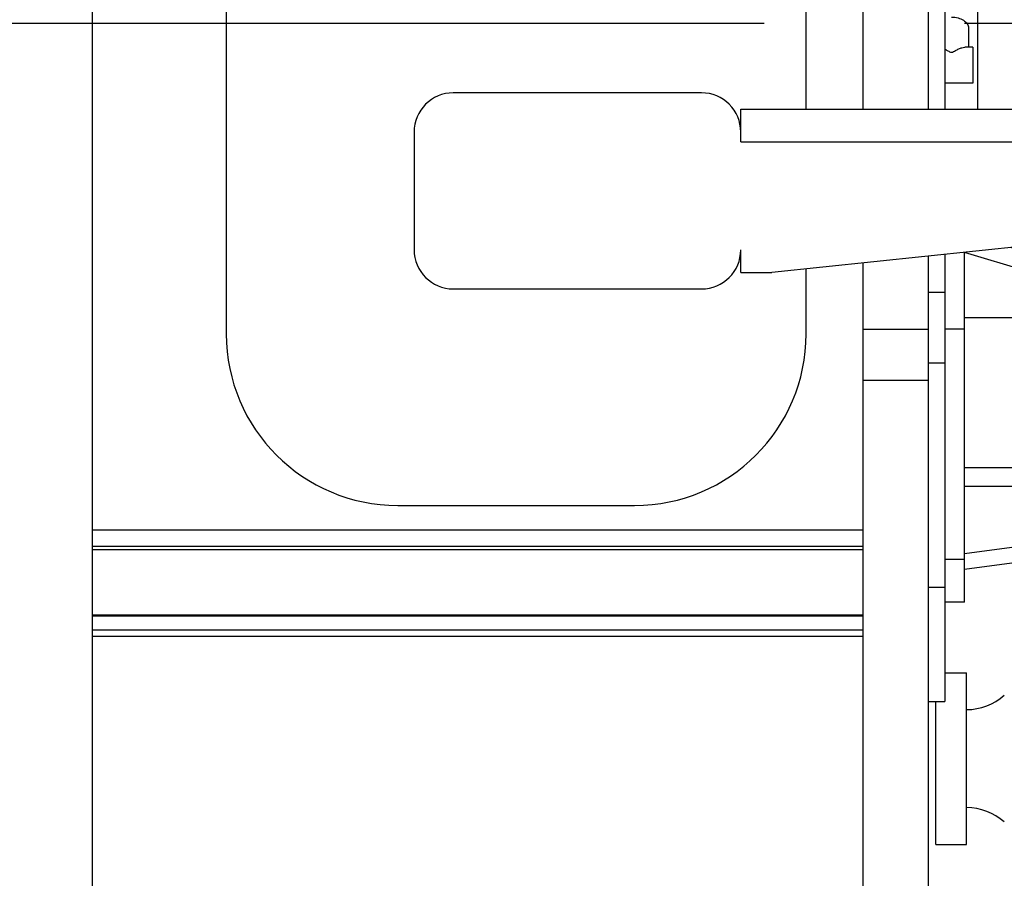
# Model space of a CAD drawing. Header units: millimetres. Extents: x 0 to 1189, y 0 to 841.
# Tile 11 of 136: x 462 to 486, y 256 to 277. Entities that reach past the tile are written whole.
import ezdxf
from ezdxf.enums import TextEntityAlignment as Align

# ---------------------------------------------------------------- set-up
doc = ezdxf.new("R2010")
doc.units = ezdxf.units.MM
doc.header["$LTSCALE"] = 65.395
doc.linetypes.add('CENTER', pattern=[0.6, 0.375, -0.075, 0.075, -0.075])
doc.layers.get('0').update_dxf_attribs({"linetype": 'CONTINUOUS'})
for name, color, linetype in [('1907_060000_TLKGS_KGS_V_ABL564', 7, 'CONTINUOUS'), ('1907_061000_TLKGS_KGS_V_ABL565', 7, 'CONTINUOUS'), ('1907_153200_01_ABL578', 7, 'CONTINUOUS'), ('1907_153200_01_T1_PBL779', 7, 'CONTINUOUS'), ('1907_153200_261214_ABL535', 7, 'CONTINUOUS'), ('1907_641000_07_SIMPLE1_T1_X_PBL567', 7, 'CONTINUOUS'), ('1907_641000_07_SIMPLE1_X_ABL566', 7, 'CONTINUOUS'), ('1907_842000_17_SIMPLE1_H_ABL643', 7, 'CONTINUOUS'), ('1907_842000_17_SIMPLE1_T1_H_PBL644', 7, 'CONTINUOUS'), ('1997_000000_TLKGS_MARKETING_ABL548', 7, 'CONTINUOUS'), ('1997_030000_TLKGS_V_ABL549', 7, 'CONTINUOUS'), ('1997_100000_TLKGS_V_ABL550', 7, 'CONTINUOUS'), ('1997_111000_12_SIMPLE1_D_ABL551', 7, 'CONTINUOUS'), ('1997_111000_12_SIMPLE1_T1_D_PBL552', 7, 'CONTINUOUS'), ('1997_111200_08_SIMPLE1_A_ABL560', 7, 'CONTINUOUS'), ('1997_111200_08_SIMPLE1_T3_A_PBL660', 7, 'CONTINUOUS'), ('1997_111200_08_SIMPLE1_T4_A_PBL609', 7, 'CONTINUOUS'), ('1997_200000_TLKGS_V_ABL594', 7, 'CONTINUOUS'), ('1997_252000_06_SIMPLE1_T1_X_PBL655', 7, 'CONTINUOUS'), ('1997_252000_06_SIMPLE1_X_ABL654', 7, 'CONTINUOUS'), ('9M32C_GENSET_GENERATOR_ABL531', 7, 'CONTINUOUS'), ('9M32C_GENSET_GENERATOR_T1_PBL532', 7, 'CONTINUOUS'), ('links_19_VBL528', 7, 'CONTINUOUS')]:
    doc.layers.add(name, color=color, linetype=linetype)
doc.styles.get("Standard").update_dxf_attribs({"font": 'txt', "width": 0.6})
doc.dimstyles.new('DIMSTYLE_4', dxfattribs={"dimtxt": 3.5, "dimasz": 3.5, "dimexe": 1.8, "dimexo": 0, "dimgap": 0.875, "dimtad": 1, "dimlfac": 25, "dimdsep": 46, "dimtxsty": 'Standard', "dimblk": '_FILLED', "dimblk1": '_FILLED', "dimblk2": '_FILLED', "dimcen": 0.09, "dimadec": 0, "dimazin": 0, "dimtp": 2, "dimtm": 2, "dimtfac": 1, "dimtofl": 0, "dimtmove": 0, "dimatfit": 3, "dimldrblk": '_FILLED', "dimfxl": 1, "dimtolj": 1, "dimarcsym": 0})

# ---------------------------------------------------------------- blocks, each defined once
blk = doc.blocks.new('_FILLED')
at = {"color": 0, "linetype": 'ByBlock'}
blk.add_solid([(0, 0), (-1, 0.1671), (-1, -0.1671)], dxfattribs=at)
blk = doc.blocks.new('*D20')
at = {"color": 2, "linetype": 'Continuous'}
for p, q in [((284.458, 286.971), (284.458, 186.376)), ((515.418, 273.855), (515.418, 186.376)), ((284.458, 188.176), (399.938, 188.176)), ((515.418, 188.176), (399.938, 188.176))]:
    blk.add_line(p, q, dxfattribs=at)
at = {"color": 2, "linetype": 'Continuous', "xscale": 3.5, "yscale": 3.5, "zscale": 3.5, "rotation": 180}
blk.add_blockref('_FILLED', (284.458, 188.176), dxfattribs=at)
at = {"color": 2, "linetype": 'Continuous', "xscale": 3.5, "yscale": 3.5, "zscale": 3.5}
blk.add_blockref('_FILLED', (515.418, 188.176), dxfattribs=at)
at = {"color": 2, "linetype": 'Continuous', "width": 0.672619}
blk.add_text('5774', height=3.5, dxfattribs=at).set_placement((399.938, 189.051), align=Align.CENTER)
blk = doc.blocks.new('9M32C_GENSET_GENERATOR_T1_PBL532', base_point=(313.021, 304.709))
at = {"layer": '9M32C_GENSET_GENERATOR_T1_PBL532', "color": 2, "linetype": 'CENTER'}
blk.add_line((519.268, 276.771), (106.775, 276.771), dxfattribs=at)
blk = doc.blocks.new('9M32C_GENSET_GENERATOR_ABL531', base_point=(313.021, 304.709))
at = {"layer": '9M32C_GENSET_GENERATOR_T1_PBL532'}
blk.add_blockref('9M32C_GENSET_GENERATOR_T1_PBL532', (313.021, 304.709), dxfattribs=at)
blk = doc.blocks.new('1907_153200_01_T1_PBL779', base_point=(461.778, 274.371))
at = {"layer": '1907_153200_01_T1_PBL779', "color": 7, "linetype": 'Continuous'}
blk.add_line((463.578, 250.371), (463.578, 295.971), dxfattribs=at)
blk = doc.blocks.new('1907_153200_01_ABL578', base_point=(461.778, 274.371))
at = {"layer": '1907_153200_01_T1_PBL779'}
blk.add_blockref('1907_153200_01_T1_PBL779', (461.778, 274.371), dxfattribs=at)
blk = doc.blocks.new('1907_153200_261214_ABL535', base_point=(480.341, 288.491))
at = {"layer": '1907_153200_01_ABL578'}
blk.add_blockref('1907_153200_01_ABL578', (461.778, 274.371), dxfattribs=at)
blk = doc.blocks.new('1997_111000_12_SIMPLE1_T1_D_PBL552', base_point=(370.318, 292.671))
at = {"layer": '1997_111000_12_SIMPLE1_T1_D_PBL552', "color": 7, "linetype": 'Continuous'}
for p, q in [((482.458, 274.671), (482.458, 330.171)), ((482.458, 255.171), (482.458, 270.907)), ((463.578, 264.371), (482.458, 264.371)), ((463.578, 262.27), (482.458, 262.27)), ((463.578, 261.771), (482.458, 261.771))]:
    blk.add_line(p, q, dxfattribs=at)
at = {"layer": '1997_111000_12_SIMPLE1_T1_D_PBL552', "color": 9, "linetype": 'Continuous'}
for p, q in [((463.578, 263.971), (482.458, 263.971)), ((463.578, 263.891), (482.458, 263.891)), ((463.578, 262.292), (482.458, 262.292)), ((463.578, 261.931), (482.458, 261.931))]:
    blk.add_line(p, q, dxfattribs=at)
blk = doc.blocks.new('1997_111000_12_SIMPLE1_D_ABL551', base_point=(370.318, 292.671))
at = {"layer": '1997_111000_12_SIMPLE1_T1_D_PBL552'}
blk.add_blockref('1997_111000_12_SIMPLE1_T1_D_PBL552', (370.318, 292.671), dxfattribs=at)
blk = doc.blocks.new('1997_111200_08_SIMPLE1_T4_A_PBL609', base_point=(483.458, 272.671))
at = {"layer": '1997_111200_08_SIMPLE1_T4_A_PBL609', "color": 7, "linetype": 'Continuous'}
for p, q in [((478.498, 275.071), (472.418, 275.071)), ((479.458, 274.671), (495.458, 274.671)), ((479.458, 273.871), (479.458, 274.671)), ((495.458, 272.704), (495.458, 274.671)), ((471.458, 274.111), (471.458, 271.231)), ((495.028, 272.226), (480.218, 270.671)), ((479.458, 270.671), (479.458, 271.231)), ((479.458, 270.671), (480.218, 270.671)), ((472.418, 270.271), (478.498, 270.271))]:
    blk.add_line(p, q, dxfattribs=at)
at = {"layer": '1997_111200_08_SIMPLE1_T4_A_PBL609', "color": 9, "linetype": 'Continuous'}
blk.add_line((479.458, 273.871), (495.458, 273.871), dxfattribs=at)
at = {"layer": '1997_111200_08_SIMPLE1_T4_A_PBL609', "color": 7, "linetype": 'Continuous'}
for centre, radius, start, end in [((472.418, 274.111), 0.96, 90, 180), ((478.498, 274.111), 0.96, 0, 90), ((494.978, 272.704), 0.48, 275.993, 360), ((472.418, 271.231), 0.96, 180, 270), ((478.498, 271.231), 0.96, 270, 360)]:
    blk.add_arc(centre, radius, start, end, dxfattribs=at)
blk = doc.blocks.new('1997_111200_08_SIMPLE1_T3_A_PBL660', base_point=(473.958, 275.571))
at = {"layer": '1997_111200_08_SIMPLE1_T3_A_PBL660', "color": 7, "linetype": 'Continuous'}
for p, q in [((466.858, 281.971), (466.858, 269.171)), ((481.058, 274.671), (481.058, 281.971)), ((481.058, 269.171), (481.058, 270.76)), ((471.058, 264.971), (476.858, 264.971))]:
    blk.add_line(p, q, dxfattribs=at)
for centre, start, end in [((471.058, 269.171), 180, 270), ((476.858, 269.171), 270, 360)]:
    blk.add_arc(centre, 4.2, start, end, dxfattribs=at)
blk = doc.blocks.new('1997_111200_08_SIMPLE1_A_ABL560', base_point=(377.378, 297.475))
at = {"layer": '1997_111200_08_SIMPLE1_T3_A_PBL660'}
blk.add_blockref('1997_111200_08_SIMPLE1_T3_A_PBL660', (473.958, 275.571), dxfattribs=at)
at = {"layer": '1997_111200_08_SIMPLE1_T4_A_PBL609'}
blk.add_blockref('1997_111200_08_SIMPLE1_T4_A_PBL609', (483.458, 272.671), dxfattribs=at)
blk = doc.blocks.new('1997_100000_TLKGS_V_ABL550', base_point=(376.818, 305.811))
at = {"layer": '1997_111000_12_SIMPLE1_D_ABL551'}
blk.add_blockref('1997_111000_12_SIMPLE1_D_ABL551', (370.318, 292.671), dxfattribs=at)
at = {"layer": '1997_111200_08_SIMPLE1_A_ABL560'}
blk.add_blockref('1997_111200_08_SIMPLE1_A_ABL560', (377.378, 297.475), dxfattribs=at)
blk = doc.blocks.new('1997_252000_06_SIMPLE1_T1_X_PBL655', base_point=(483.458, 278.011))
at = {"layer": '1997_252000_06_SIMPLE1_T1_X_PBL655', "color": 7, "linetype": 'Continuous'}
for p, q in [((484.058, 274.671), (484.058, 301.172)), ((484.458, 279.27), (484.458, 274.671)), ((484.058, 254.851), (484.058, 271.074)), ((484.458, 271.116), (484.458, 260.171)), ((484.058, 260.171), (484.458, 260.171))]:
    blk.add_line(p, q, dxfattribs=at)
at = {"layer": '1997_252000_06_SIMPLE1_T1_X_PBL655', "color": 9, "linetype": 'Continuous'}
for p, q in [((484.058, 270.191), (484.458, 270.191)), ((484.058, 269.278), (482.458, 269.278)), ((484.058, 268.459), (484.458, 268.459)), ((484.058, 268.029), (482.458, 268.029)), ((484.058, 262.971), (484.458, 262.971))]:
    blk.add_line(p, q, dxfattribs=at)
blk = doc.blocks.new('1997_252000_06_SIMPLE1_X_ABL654', base_point=(483.458, 278.011))
at = {"layer": '1997_252000_06_SIMPLE1_T1_X_PBL655'}
blk.add_blockref('1997_252000_06_SIMPLE1_T1_X_PBL655', (483.458, 278.011), dxfattribs=at)
blk = doc.blocks.new('1997_200000_TLKGS_V_ABL594', base_point=(381.352, 313.931))
at = {"layer": '1997_252000_06_SIMPLE1_X_ABL654'}
blk.add_blockref('1997_252000_06_SIMPLE1_X_ABL654', (483.458, 278.011), dxfattribs=at)
blk = doc.blocks.new('1997_030000_TLKGS_V_ABL549', base_point=(382.558, 315.491))
at = {"layer": '1997_100000_TLKGS_V_ABL550'}
blk.add_blockref('1997_100000_TLKGS_V_ABL550', (376.818, 305.811), dxfattribs=at)
at = {"layer": '1997_200000_TLKGS_V_ABL594'}
blk.add_blockref('1997_200000_TLKGS_V_ABL594', (381.352, 313.931), dxfattribs=at)
blk = doc.blocks.new('1907_641000_07_SIMPLE1_T1_X_PBL567', base_point=(494.018, 265.615))
at = {"layer": '1907_641000_07_SIMPLE1_T1_X_PBL567', "color": 7, "linetype": 'Continuous'}
for p, q in [((491.098, 275.019), (494.7, 275.019)), ((496.231, 275.019), (498.758, 275.019)), ((498.758, 275.019), (498.758, 271.206)), ((496.079, 273.794), (498.758, 273.794)), ((496.058, 273.1), (498.758, 273.1)), ((501.438, 271.696), (503.578, 271.696)), ((489.123, 270.37), (486.069, 271.286)), ((488.178, 270.653), (488.178, 271.507)), ((498.758, 271.404), (499.058, 271.404)), ((498.758, 271.395), (499.058, 271.395)), ((484.938, 262.605), (484.938, 271.167)), ((489.123, 269.91), (484.938, 271.165)), ((491.098, 271.206), (494.538, 271.206)), ((497.213, 271.206), (498.758, 271.206)), ((501.078, 271.2), (501.078, 267.914)), ((488.238, 271.002), (489.578, 271.002)), ((488.238, 271.002), (488.238, 270.635)), ((488.178, 270.667), (488.132, 270.667)), ((488.238, 269.91), (489.123, 269.91)), ((488.238, 269.91), (488.238, 268.835)), ((488.238, 269.689), (488.178, 269.689)), ((488.178, 264.316), (488.178, 269.689)), ((488.178, 269.561), (484.938, 269.561)), ((484.938, 269.29), (484.458, 269.29)), ((488.238, 268.835), (489.578, 268.835)), ((491.098, 267.972), (494.538, 267.972)), ((496.058, 267.972), (498.758, 267.972)), ((498.758, 267.972), (498.758, 260.873)), ((489.578, 267.038), (488.178, 267.038)), ((498.758, 266.624), (499.058, 266.624)), ((501.078, 266.575), (501.078, 265.59)), ((491.098, 266.171), (494.538, 266.171)), ((496.058, 266.171), (498.758, 266.171)), ((488.178, 265.893), (484.938, 265.893)), ((488.238, 265.59), (489.578, 265.59)), ((488.238, 265.59), (488.238, 262.622)), ((501.078, 265.59), (501.438, 265.59)), ((488.178, 265.432), (484.938, 265.432)), ((488.178, 264.316), (488.238, 264.316)), ((484.938, 263.797), (488.238, 264.243)), ((484.938, 263.411), (488.238, 263.857)), ((488.178, 261.227), (488.178, 263.849)), ((501.078, 263.987), (501.438, 263.987)), ((501.078, 263.987), (501.078, 262.839)), ((484.938, 263.648), (484.458, 263.648)), ((488.178, 263.679), (486.92, 263.679)), ((491.338, 259.771), (491.338, 263.537)), ((497.978, 260.367), (497.978, 263.537)), ((484.938, 262.605), (484.458, 262.605)), ((488.238, 262.622), (489.578, 262.622)), ((498.758, 262.622), (501.438, 262.622)), ((501.078, 262.839), (501.438, 262.839)), ((501.078, 262.622), (501.078, 261.687)), ((501.078, 261.687), (501.438, 261.687)), ((489.578, 261.227), (488.178, 261.227)), ((491.098, 260.873), (491.338, 260.873)), ((497.978, 260.873), (498.758, 260.873)), ((497.978, 260.367), (499.058, 260.291)), ((499.058, 260.291), (499.058, 259.091)), ((497.978, 259.016), (499.058, 259.091)), ((497.978, 257.544), (497.978, 259.016)), ((494.538, 257.131), (493.338, 257.131)), ((499.658, 257.131), (496.058, 257.131)), ((499.658, 256.211), (499.658, 257.131)), ((494.538, 256.211), (491.098, 256.211)), ((499.658, 256.211), (496.058, 256.211))]:
    blk.add_line(p, q, dxfattribs=at)
at = {"layer": '1907_641000_07_SIMPLE1_T1_X_PBL567', "color": 9, "linetype": 'Continuous'}
for p, q in [((491.098, 271.2), (494.538, 271.2)), ((497.235, 271.2), (499.058, 271.2)), ((501.078, 266.575), (501.438, 266.575)), ((491.338, 261.045), (494.538, 261.045)), ((496.058, 261.045), (497.978, 261.045))]:
    blk.add_line(p, q, dxfattribs=at)
at = {"layer": '1907_641000_07_SIMPLE1_T1_X_PBL567', "color": 7, "linetype": 'Continuous'}
blk.add_arc((494.658, 259.691), 0.6, 101.5712, 258.4288, dxfattribs=at)
blk.add_ellipse((495.438, 268.247), major_axis=(6.31, -2.139), ratio=0.324263, start_param=-3.133641, end_param=-2.93059, dxfattribs=at)
for points, knots in [([(491.338, 263.537), (491.338, 263.674), (491.381, 263.957), (491.57, 264.356), (491.871, 264.721), (492.425, 265.161), (493.327, 265.547), (494.122, 265.66), (494.538, 265.67)], [0, 0, 0, 0, 0.097909, 0.200598, 0.311611, 0.432704, 0.703269, 1, 1, 1, 1]), ([(496.06, 265.471), (496.332, 265.39), (496.836, 265.185), (497.461, 264.733), (497.876, 264.173), (497.978, 263.741), (497.978, 263.537)], [0, 0, 0, 0, 0.293917, 0.557231, 0.789055, 1, 1, 1, 1]), ([(494.537, 260.356), (494.386, 260.329), (494.092, 260.162), (493.92, 259.691), (494.092, 259.22), (494.386, 259.054), (494.537, 259.026)], [0, 0, 0, 0, 0.249917, 0.499999, 0.750082, 1, 1, 1, 1]), ([(497.978, 260.367), (497.977, 260.367), (497.978, 260.36), (497.974, 260.353), (497.972, 260.335), (497.967, 260.314), (497.962, 260.285), (497.953, 260.237), (497.942, 260.164), (497.928, 260.063), (497.913, 259.904), (497.904, 259.691), (497.913, 259.479), (497.928, 259.32), (497.942, 259.219), (497.953, 259.146), (497.962, 259.097), (497.967, 259.069), (497.972, 259.047), (497.974, 259.03), (497.978, 259.023), (497.977, 259.016), (497.978, 259.016)], [0, 0, 0, 0, 0.002437, 0.009718, 0.021759, 0.038423, 0.059527, 0.084847, 0.147076, 0.222711, 0.308949, 0.5, 0.691051, 0.777289, 0.852924, 0.915153, 0.940473, 0.961577, 0.978241, 0.990282, 0.997563, 1, 1, 1, 1])]:
    blk.add_open_spline(points, degree=3, knots=knots, dxfattribs=at)
at = {"layer": '1907_641000_07_SIMPLE1_T1_X_PBL567', "color": 9, "linetype": 'Continuous'}
for points, knots in [([(491.338, 263.282), (491.338, 263.419), (491.381, 263.701), (491.57, 264.101), (491.871, 264.465), (492.425, 264.906), (493.327, 265.292), (494.122, 265.405), (494.538, 265.414)], [0, 0, 0, 0, 0.097909, 0.200598, 0.311611, 0.432704, 0.703268, 1, 1, 1, 1]), ([(496.061, 265.216), (496.333, 265.134), (496.836, 264.929), (497.462, 264.477), (497.877, 263.918), (497.978, 263.486), (497.978, 263.282)], [0, 0, 0, 0, 0.29391, 0.557219, 0.789045, 1, 1, 1, 1])]:
    blk.add_open_spline(points, degree=3, knots=knots, dxfattribs=at)
blk = doc.blocks.new('1907_641000_07_SIMPLE1_X_ABL566', base_point=(494.018, 265.615))
at = {"layer": '1907_641000_07_SIMPLE1_T1_X_PBL567'}
blk.add_blockref('1907_641000_07_SIMPLE1_T1_X_PBL567', (494.018, 265.615), dxfattribs=at)
blk = doc.blocks.new('1907_842000_17_SIMPLE1_T1_H_PBL644', base_point=(494.298, 277.182))
at = {"layer": '1907_842000_17_SIMPLE1_T1_H_PBL644', "color": 9, "linetype": 'Continuous'}
blk.add_line((485.258, 277.735), (485.258, 274.671), dxfattribs=at)
at = {"layer": '1907_842000_17_SIMPLE1_T1_H_PBL644', "color": 7, "linetype": 'Continuous'}
for p, q in [((485.038, 276.655), (485.038, 276.187)), ((485.138, 276.187), (484.943, 276.187)), ((485.138, 276.187), (485.138, 275.307)), ((485.138, 275.307), (484.458, 275.307)), ((484.458, 260.875), (484.986, 260.875)), ((484.986, 256.675), (484.986, 260.875)), ((484.238, 256.675), (484.238, 260.171)), ((484.238, 256.675), (484.986, 256.675))]:
    blk.add_line(p, q, dxfattribs=at)
for centre, start, end in [((484.986, 261.375), 270, 311.4096), ((484.986, 256.175), 48.5904, 90)]:
    blk.add_arc(centre, 1.4, start, end, dxfattribs=at)
for points, knots in [([(484.618, 276.926), (484.672, 276.926), (484.776, 276.913), (484.913, 276.857), (485.011, 276.77), (485.038, 276.692), (485.038, 276.655)], [0, 0, 0, 0, 0.297269, 0.569385, 0.801321, 1, 1, 1, 1]), ([(484.458, 276.138), (484.483, 276.126), (484.52, 276.105), (484.571, 276.076), (484.602, 276.063), (484.618, 276.063)], [0, 0, 0, 0, 0.469647, 0.723306, 1, 1, 1, 1]), ([(484.618, 276.063), (484.636, 276.063), (484.67, 276.079), (484.727, 276.112), (484.794, 276.147), (484.87, 276.177), (484.92, 276.187), (484.943, 276.187)], [0, 0, 0, 0, 0.15814, 0.302604, 0.567869, 0.80194, 1, 1, 1, 1])]:
    blk.add_open_spline(points, degree=3, knots=knots, dxfattribs=at)
blk = doc.blocks.new('1907_842000_17_SIMPLE1_H_ABL643', base_point=(503.898, 279.995))
at = {"layer": '1907_842000_17_SIMPLE1_T1_H_PBL644'}
blk.add_blockref('1907_842000_17_SIMPLE1_T1_H_PBL644', (494.298, 277.182), dxfattribs=at)
blk = doc.blocks.new('1907_061000_TLKGS_KGS_V_ABL565', base_point=(487.198, 315.304))
at = {"layer": '1907_641000_07_SIMPLE1_X_ABL566'}
blk.add_blockref('1907_641000_07_SIMPLE1_X_ABL566', (494.018, 265.615), dxfattribs=at)
at = {"layer": '1907_842000_17_SIMPLE1_H_ABL643'}
blk.add_blockref('1907_842000_17_SIMPLE1_H_ABL643', (503.898, 279.995), dxfattribs=at)
blk = doc.blocks.new('1907_060000_TLKGS_KGS_V_ABL564', base_point=(510.518, 334.565))
at = {"layer": '1907_061000_TLKGS_KGS_V_ABL565'}
blk.add_blockref('1907_061000_TLKGS_KGS_V_ABL565', (487.198, 315.304), dxfattribs=at)
blk = doc.blocks.new('1997_000000_TLKGS_MARKETING_ABL548', base_point=(404.578, 322.013))
at = {"layer": '1907_060000_TLKGS_KGS_V_ABL564'}
blk.add_blockref('1907_060000_TLKGS_KGS_V_ABL564', (510.518, 334.565), dxfattribs=at)
at = {"layer": '1997_030000_TLKGS_V_ABL549'}
blk.add_blockref('1997_030000_TLKGS_V_ABL549', (382.558, 315.491), dxfattribs=at)
blk = doc.blocks.new('LINKS_19_VBL528', base_point=(326.568, 308.871))
at = {"layer": '1907_153200_261214_ABL535'}
blk.add_blockref('1907_153200_261214_ABL535', (480.341, 288.491), dxfattribs=at)
at = {"layer": '1997_000000_TLKGS_MARKETING_ABL548'}
blk.add_blockref('1997_000000_TLKGS_MARKETING_ABL548', (404.578, 322.013), dxfattribs=at)
at = {"layer": '9M32C_GENSET_GENERATOR_ABL531'}
blk.add_blockref('9M32C_GENSET_GENERATOR_ABL531', (313.021, 304.709), dxfattribs=at)

msp = doc.modelspace()

# ---------------------------------------------------------------- block references
at = {"layer": 'links_19_VBL528'}
msp.add_blockref('LINKS_19_VBL528', (326.56753, 308.87135), dxfattribs=at)

# ---------------------------------------------------------------- dimensions: what is measured, and where the dimension line sits
at = {"color": 2, "linetype": 'Continuous'}
dim = msp.add_linear_dim(base=(515.41794, 188.17599), p1=(284.45794, 286.97135), p2=(515.41794, 273.85535), dimstyle='DIMSTYLE_4', dxfattribs=at)
dim.commit()
dim.dimension.update_dxf_attribs({"geometry": '*D20', "text_midpoint": (399.60462, 188.17599), "dimtype": 160})

doc.saveas('drawing.dxf')
